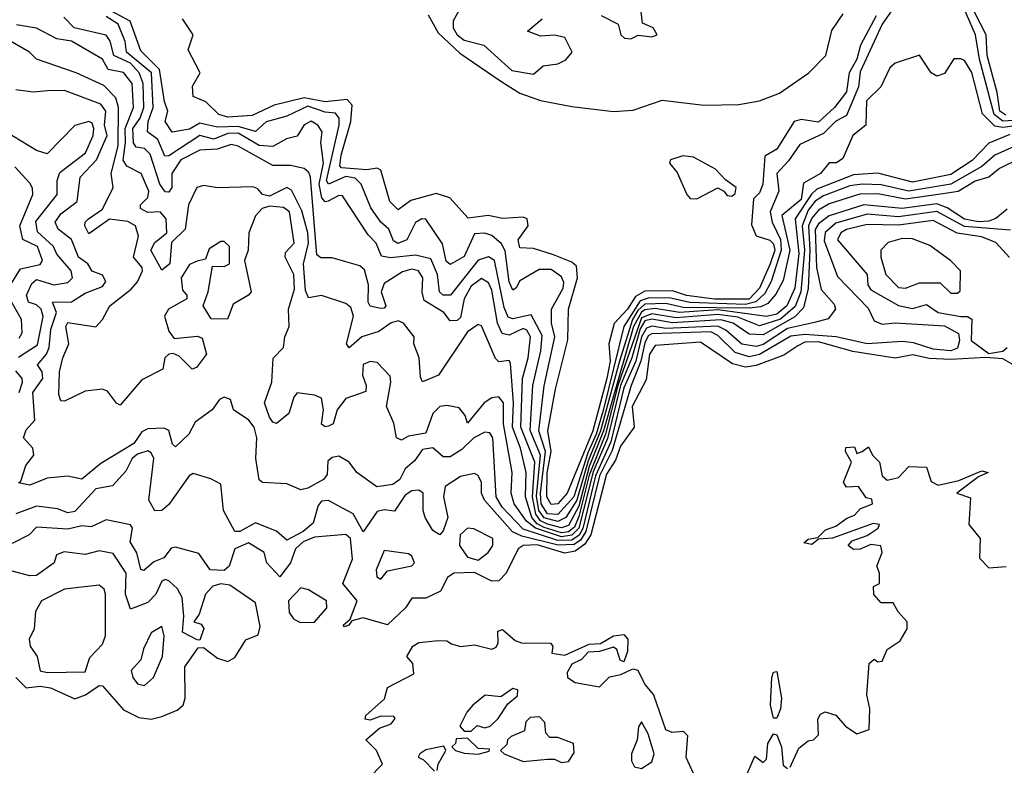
# Model space of a CAD drawing. Extents: x 2293830 to 2387798, y 66850 to 233222.
# Tile 188 of 192: x 2350416 to 2353249, y 226172 to 228318. Entities that reach past the tile are written whole.
import ezdxf

# ---------------------------------------------------------------- set-up
doc = ezdxf.new("R2010")
doc.units = 0

msp = doc.modelspace()

# ---------------------------------------------------------------- linework, layer by layer
at = {"layer": '0CON05XD'}
for points in [[(2351696.8, 228375), (2351663.8, 228315), (2351663.3, 228295), (2351675.3, 228275), (2351695, 228259.1), (2351751.4, 228245), (2351832.3, 228172.3), (2351895, 228161.2)], [(2352089.8, 228329.8), (2352138.1, 228305), (2352145.7, 228275), (2352156.7, 228265), (2352175, 228263.2), (2352196.2, 228273.8), (2352235, 228269.1), (2352250.8, 228275), (2352239.2, 228295), (2352207.9, 228307.9), (2352200.7, 228375)], [(2353305, 228030.2), (2353245, 228026.3), (2353219.9, 228045), (2353177.5, 228205), (2353166.8, 228275), (2353115, 228394.1)], [(2353253.7, 228043.7), (2353236.6, 228055), (2353228.5, 228108.5), (2353200, 228215), (2353197.1, 228275), (2353145, 228376.7)], [(2351965, 226894.4), (2351935, 226896), (2351917, 226925), (2351914.4, 226955), (2351929, 227075), (2351909.7, 227135), (2351925.7, 227264.3), (2351956.2, 227405), (2351946.2, 227445), (2351946.2, 227485), (2351980.2, 227545), (2351981.7, 227561.7), (2351975, 227578.5), (2351945, 227599.3), (2351910.7, 227599.3), (2351855, 227566.9), (2351845, 227546.7), (2351835, 227540), (2351825, 227564), (2351812.7, 227652.7), (2351802.8, 227672.8), (2351775, 227697.1), (2351755, 227704), (2351725, 227702), (2351695, 227636.2), (2351655, 227613.5), (2351643, 227623), (2351633.2, 227673.2), (2351585, 227743.8), (2351573.3, 227745), (2351555, 227734.3), (2351530.4, 227685), (2351504.4, 227674.4), (2351491.4, 227681.4), (2351478.5, 227715), (2351455, 227735.4), (2351426.6, 227776.6), (2351398.6, 227845), (2351382, 227862), (2351355, 227866.4), (2351305.2, 227845.2), (2351299.1, 227855), (2351335.2, 228015), (2351335.2, 228035), (2351325, 228049.2), (2351295, 228051.7), (2351245, 228069), (2351185, 228040.4), (2351125, 228023.8), (2351095, 227996), (2351045, 228010.8), (2350985, 228009.2), (2350935, 228020), (2350905, 228003), (2350855, 227994.5), (2350834.8, 228024.8), (2350842.3, 228055), (2350832.5, 228082.5), (2350818.7, 228175), (2350765, 228228.2), (2350733.9, 228313.9), (2350639.3, 228365)], [(2352925, 228343.8), (2352897.5, 228305), (2352835, 228167.7), (2352829.5, 228125), (2352795, 228042.7), (2352765, 228025.7), (2352729.3, 227990.7), (2352660.6, 227959.4), (2352628.5, 227911.5), (2352595, 227875.6), (2352600.8, 227825), (2352575.2, 227764.8), (2352580.9, 227735), (2352605.3, 227685.3), (2352607.2, 227655), (2352578.4, 227565), (2352560.1, 227529.9), (2352534.4, 227505.6), (2352505, 227498.7), (2352344, 227504), (2352285, 227517.7), (2352225, 227517), (2352201.5, 227508.5), (2352154.1, 227435), (2352095, 227193), (2352075, 227125), (2352051.3, 227071.3), (2352010.5, 226945), (2351965, 226894.4)], [(2351975, 226856), (2351935, 226865.9), (2351915, 226875.6), (2351901.1, 226895), (2351892.1, 226945), (2351898.8, 227045), (2351858.6, 227145), (2351862.9, 227285), (2351879.4, 227345), (2351885.9, 227405), (2351875.7, 227425), (2351865, 227429.1), (2351825, 227410), (2351804.2, 227415), (2351790.9, 227445), (2351775, 227539.2), (2351765, 227560.9), (2351745, 227573.3), (2351715, 227551.1), (2351695.2, 227515), (2351685, 227461.1), (2351675, 227452.1), (2351655, 227451.2), (2351636.7, 227475), (2351580.3, 227510.3), (2351574.1, 227534.1), (2351576.4, 227575), (2351563.8, 227595), (2351545, 227600.5), (2351517.3, 227592.7), (2351465, 227559.1), (2351456.2, 227535), (2351470, 227495), (2351465, 227487.5), (2351455, 227486.7), (2351425, 227494), (2351419.2, 227505), (2351420.2, 227555), (2351408.3, 227598.3), (2351395, 227609.5), (2351355, 227621.1), (2351315, 227633.1), (2351282.4, 227632.4), (2351270.9, 227640.9), (2351253.4, 227865), (2351248.7, 227878.7), (2351235, 227889.6), (2351195, 227898.8), (2351145, 227898.6), (2351045, 227954.5), (2351025, 227958.5), (2350984.2, 227945.8), (2350935, 227943), (2350879.6, 227915), (2350854, 227875), (2350854.5, 227835), (2350845, 227822.2), (2350835, 227823.1), (2350819.2, 227845), (2350791.5, 227931.5), (2350775, 227947.1), (2350751.5, 227951.5), (2350743.3, 227963.3), (2350741.5, 228005), (2350762.6, 228035), (2350773.3, 228065), (2350771.5, 228135), (2350759.8, 228165), (2350735, 228193.5), (2350687.4, 228215), (2350676.8, 228256.8), (2350665, 228273.6), (2350572.7, 228295), (2350543.4, 228325)], [(2351965, 226873.8), (2351925, 226884.6), (2351910.3, 226905), (2351903.4, 226946.6), (2351914.7, 227065), (2351884.6, 227135.4), (2351892.9, 227265), (2351915.9, 227365), (2351919.5, 227409.5), (2351888.4, 227468.4), (2351835, 227457), (2351821.7, 227461.7), (2351810.1, 227490.1), (2351782.5, 227625), (2351765, 227635.3), (2351735, 227625.8), (2351655.5, 227525), (2351635, 227525.3), (2351624.2, 227535), (2351618.6, 227585), (2351599.5, 227629.5), (2351555, 227640.6), (2351483, 227633), (2351457.4, 227637.4), (2351442.1, 227675), (2351419.1, 227699.1), (2351345, 227811.1), (2351335, 227812.5), (2351303.8, 227796.2), (2351295, 227793.5), (2351285.2, 227805.2), (2351278.4, 227845), (2351290.4, 227905), (2351283.1, 227965), (2351286.7, 227995), (2351274.5, 228015), (2351255, 228026.1), (2351235, 228015.5), (2351215, 227982.9), (2351183.8, 227975), (2351145, 227952.8), (2351105, 227955.8), (2351045, 227991.6), (2351015, 227990.3), (2350975, 227974), (2350935, 227984.4), (2350845, 227926), (2350833.6, 227925), (2350813.3, 227973.3), (2350783.9, 227995), (2350785.6, 228025), (2350800.4, 228065), (2350795.4, 228165), (2350723.9, 228225), (2350720.2, 228255), (2350700, 228305), (2350665, 228327.8)], [(2351945, 226923.2), (2351932.9, 226945), (2351933.6, 227013.6), (2351945.1, 227075), (2351936.2, 227135), (2351957.9, 227255), (2351993, 227397), (2351995.3, 227485), (2352021.3, 227575), (2352018.5, 227608.5), (2352005, 227620.6), (2351951.8, 227641.8), (2351895, 227660), (2351855, 227661.2), (2351850.3, 227685), (2351879.5, 227725), (2351876.4, 227745), (2351865, 227750), (2351805, 227746.1), (2351764.3, 227754.3), (2351706.9, 227746.9), (2351654.3, 227805), (2351615, 227817.8), (2351542.1, 227797.9), (2351505, 227770.9), (2351481.5, 227795), (2351455.8, 227885), (2351445, 227890.6), (2351415, 227885.8), (2351341.9, 227891.9), (2351337.3, 227897.3), (2351341.4, 227928.6), (2351369.5, 228025), (2351372.6, 228072.6), (2351358.6, 228088.6), (2351295, 228082.1), (2351235, 228093.4), (2351148.3, 228071.7), (2351085, 228042.5), (2351015, 228037.8), (2350989.4, 228045), (2350951.5, 228081.5), (2350915, 228096.7), (2350913.3, 228126.7), (2350936, 228165), (2350901.4, 228231.4), (2350915.3, 228275), (2350885, 228320.8)], [(2351591.7, 228331.7), (2351620.7, 228280.7), (2351682.3, 228222.3), (2351801.1, 228141.1), (2351855, 228106.6), (2351915, 228085.9), (2352005, 228068.1), (2352125, 228054.4), (2352181.8, 228058.2), (2352265, 228086.7), (2352385, 228072.5), (2352485, 228074.2), (2352545, 228084.6), (2352602.9, 228107.1), (2352686.5, 228165), (2352735.4, 228215), (2352752.6, 228287.4), (2352785.3, 228335)], [(2351895, 228161.2), (2351922, 228185), (2351965, 228191.4), (2351987.8, 228202.2), (2352005.7, 228225), (2351985, 228267.4), (2351955, 228274), (2351915, 228270.8), (2351877.5, 228285), (2351919.5, 228320.5)], [(2352880.5, 228329.5), (2352835.8, 228245), (2352824.8, 228205), (2352803.1, 228165), (2352795, 228110.4), (2352761.1, 228065), (2352715, 228022.9), (2352665, 228030.6), (2352645, 228025.3), (2352595, 227945.7), (2352560, 227925), (2352554.6, 227845), (2352545, 227820), (2352527.7, 227802.3), (2352522.1, 227727.9), (2352535, 227695.8), (2352575, 227683.4), (2352585, 227673.4), (2352589, 227655), (2352575.7, 227615.7), (2352545, 227545.8), (2352515, 227513.3), (2352415, 227513.3), (2352335, 227524.4), (2352295, 227537.8), (2352215, 227536.3), (2352188.2, 227521.8), (2352165, 227484.5), (2352126.6, 227443.4), (2352111.1, 227385), (2352115.6, 227335.6), (2352105.8, 227285), (2352065.8, 227135), (2351991.6, 226955), (2351965, 226924.8), (2351945, 226923.2)], [(2352005, 226834.3), (2351975, 226829.5), (2351900, 226855), (2351874.3, 226874.3), (2351839, 226925), (2351830.8, 226955), (2351833.5, 227015), (2351808.2, 227155), (2351808.8, 227215), (2351795, 227232.4), (2351775, 227230), (2351752.5, 227215), (2351705, 227156.7), (2351698.5, 227178.5), (2351681.2, 227201.2), (2351645, 227208.1), (2351625, 227204.5), (2351605, 227184.4), (2351585, 227128.4), (2351535, 227119.6), (2351515, 227107.5), (2351500.8, 227115), (2351493, 227157), (2351471.8, 227205), (2351484.4, 227275), (2351482.4, 227292.4), (2351445, 227331.1), (2351425, 227334.5), (2351405, 227325.5), (2351402.7, 227295), (2351413.6, 227265), (2351412.1, 227247.9), (2351355, 227227.6), (2351329.3, 227195), (2351317.8, 227155), (2351305, 227148.1), (2351295, 227146), (2351284.2, 227154.2), (2351290.8, 227195), (2351285, 227229.2), (2351265, 227237.8), (2351215, 227244.3), (2351205, 227231.2), (2351190.4, 227185), (2351155, 227155.5), (2351145, 227159.4), (2351135, 227174.4), (2351120.5, 227215), (2351142, 227275), (2351145.9, 227344.1), (2351175.1, 227374.9), (2351179, 227405), (2351191.5, 227435), (2351189.6, 227485), (2351207.2, 227542.8), (2351204.8, 227585), (2351180.5, 227635), (2351181.5, 227648.5), (2351206.4, 227675), (2351192.2, 227765), (2351175, 227778), (2351135, 227781), (2351113.6, 227775), (2351095, 227753.2), (2351075.7, 227705), (2351073.6, 227655), (2351063.1, 227625), (2351082.1, 227535), (2351074.6, 227525), (2351030.3, 227499.7), (2351013.8, 227456.2), (2350967, 227457), (2350944, 227495), (2350958.8, 227535), (2350971.1, 227608.9), (2351005, 227607.3), (2351019.5, 227615), (2351020, 227665), (2351005, 227680), (2350995, 227679.4), (2350961.7, 227658.3), (2350950.8, 227629.2), (2350927.3, 227622.7), (2350905, 227613.5), (2350880.6, 227575), (2350885, 227540), (2350897.5, 227525), (2350897.5, 227515), (2350844.5, 227485), (2350833.2, 227465), (2350845, 227421.4), (2350860.7, 227400.7), (2350927.5, 227407.5), (2350941.7, 227401.7), (2350953.5, 227355), (2350925, 227316.9), (2350912.1, 227312.1), (2350875, 227350), (2350857.7, 227357.7), (2350845.8, 227355.8), (2350833.8, 227345), (2350828, 227312), (2350768.1, 227281.9), (2350705, 227208.8), (2350695, 227214), (2350669.4, 227249.4), (2350655, 227254.4), (2350605, 227248.6), (2350545, 227220), (2350535, 227220.8), (2350529.3, 227239.3), (2350531.2, 227305), (2350540, 227345), (2350557.7, 227385), (2350548.7, 227435), (2350555, 227446.4), (2350635, 227434.5), (2350654.3, 227455), (2350675.3, 227494.7), (2350737, 227543), (2350755, 227564), (2350769.5, 227595), (2350768.5, 227605), (2350744.2, 227635), (2350757.7, 227695), (2350749.4, 227725), (2350727.3, 227737.3), (2350675, 227744.2), (2350615, 227701.4), (2350603.8, 227725), (2350604.5, 227735), (2350614.5, 227745), (2350655, 227773.2), (2350685.6, 227835), (2350679.3, 227875), (2350699.4, 227955), (2350700.4, 228065), (2350693.1, 228093.1), (2350658.6, 228128.6), (2350579.2, 228165), (2350464.6, 228204.6), (2350444.2, 228225), (2350338.8, 228285)], [(2351975, 226841.5), (2351925, 226856.5), (2351905, 226867.1), (2351889.6, 226885), (2351871.6, 226945), (2351873.3, 227015), (2351857.1, 227085), (2351834.2, 227145), (2351837.5, 227215), (2351828.9, 227328.9), (2351825, 227337.5), (2351795, 227333.8), (2351785, 227342.5), (2351745, 227436.7), (2351735, 227441.2), (2351705, 227419.5), (2351621.1, 227295), (2351575, 227276.2), (2351569.1, 227289.1), (2351565.2, 227345.2), (2351550.5, 227385), (2351551.2, 227405), (2351520.3, 227445), (2351505, 227451), (2351485, 227445.6), (2351449.6, 227420.4), (2351400.6, 227405), (2351363.8, 227373.8), (2351356.7, 227385), (2351376.3, 227465), (2351369.4, 227489.4), (2351355, 227501.1), (2351285, 227524.6), (2351247.6, 227517.6), (2351238.6, 227538.6), (2351232.8, 227615), (2351247.5, 227675), (2351245.7, 227705), (2351228.2, 227768.2), (2351197.9, 227827.9), (2351185, 227835.5), (2351135, 227810.5), (2351114.8, 227814.8), (2351101.3, 227831.3), (2351086.8, 227836.8), (2350985.8, 227834.2), (2350945, 227841.1), (2350925.8, 227835), (2350901.8, 227785), (2350892.2, 227715), (2350853.1, 227676.9), (2350848.2, 227615), (2350825, 227597.5), (2350793.6, 227655), (2350805, 227677.3), (2350840, 227705), (2350837.3, 227745), (2350820, 227765), (2350785, 227763), (2350763.5, 227775), (2350764.3, 227785), (2350785, 227806), (2350788, 227825), (2350765.8, 227875.8), (2350725, 227896.9), (2350713.9, 227913.9), (2350721.2, 227965), (2350719.4, 228005), (2350743.5, 228065), (2350739.8, 228135), (2350715, 228166.5), (2350671.2, 228175), (2350655, 228204.4), (2350565, 228256.4), (2350522.7, 228262.8), (2350465, 228294), (2350406.7, 228303.3)], [(2353325, 228018.4), (2353245, 228008), (2353221.7, 228011.7), (2353186.9, 228046.9), (2353156.2, 228166.2), (2353135, 228200.8), (2353124.1, 228205.9), (2353104.5, 228205.5), (2353076.9, 228163.1), (2353055, 228155.7), (2353039.2, 228165), (2353005, 228216), (2352935, 228193.3), (2352920, 228180), (2352894.2, 228125), (2352853.1, 228085), (2352850.8, 228015), (2352813.1, 227985), (2352785, 227918.6), (2352766.4, 227906.4), (2352745, 227906.2), (2352720.6, 227875), (2352671.9, 227848.1), (2352665, 227800.6), (2352609.6, 227755), (2352632, 227655), (2352612.9, 227567.1), (2352591.8, 227528.2), (2352568.6, 227501.4), (2352548.5, 227491.5), (2352515, 227487.9), (2352325, 227489.8), (2352275, 227501.7), (2352215, 227499.2), (2352195, 227480.8), (2352179.2, 227455), (2352142.2, 227335), (2352087.6, 227135), (2352051.9, 227048.1), (2352019.6, 226935), (2351987.9, 226885), (2351965, 226873.8)], [(2353257.3, 227772.7), (2353225, 227746), (2353205, 227738.3), (2353175, 227736.7), (2353135, 227744), (2353085, 227777), (2353055, 227788.6), (2352955, 227774.7), (2352845, 227785.4), (2352745, 227753.2), (2352715, 227730.6), (2352705.5, 227714.5), (2352709.1, 227605), (2352722, 227542), (2352759.6, 227499.6), (2352763.6, 227485), (2352742.9, 227457.1), (2352703.4, 227446.6), (2352625, 227428.9), (2352555, 227383.3), (2352535, 227377.1), (2352493.8, 227383.8), (2352448.5, 227425), (2352425, 227436.3), (2352275, 227429.1), (2352235, 227436.2), (2352219.8, 227430.2), (2352205.4, 227405), (2352188.9, 227335), (2352155, 227258.4), (2352116.8, 227103.2), (2352073.2, 227005), (2352036.6, 226853.4), (2352025.8, 226834.2), (2352005, 226819.9), (2351965, 226819.2), (2351865, 226851.6), (2351804.8, 226915), (2351786.8, 226945), (2351777.6, 227115), (2351769, 227129), (2351755, 227131.1), (2351723.2, 227115), (2351688.7, 227081.3), (2351655, 227059.6), (2351635, 227060), (2351605, 227085.4), (2351575, 227081.1), (2351552, 227048), (2351525.8, 227025), (2351510, 226995), (2351489.9, 226980.1), (2351444, 226974), (2351386.7, 227015), (2351363.8, 227045), (2351335, 227062.2), (2351315, 227057.7), (2351302.7, 227047.3), (2351301.4, 227008.6), (2351290, 226995), (2351245, 226969.4), (2351225.4, 226965.4), (2351185, 226982.5), (2351115, 226986), (2351105, 226993.3), (2351095.9, 227055), (2351098.2, 227115), (2351091.2, 227145), (2351075.4, 227165.4), (2351031.4, 227195), (2351023.3, 227225), (2351005, 227231.4), (2350991.1, 227225), (2350970, 227195), (2350920.7, 227159.3), (2350903.1, 227125), (2350865, 227088.8), (2350856, 227096), (2350845, 227136), (2350832.1, 227142.1), (2350785, 227140.4), (2350768, 227132), (2350745, 227098.4), (2350649.4, 227040.6), (2350595, 226996), (2350555, 227004.2), (2350495, 226998.5), (2350445, 226978.1), (2350412.5, 226985), (2350419.7, 226990.3), (2350434.2, 227035), (2350456.9, 227065), (2350454.4, 227084.4), (2350426.9, 227115), (2350435, 227137.5), (2350459.4, 227165), (2350454.2, 227245), (2350482.5, 227285), (2350480.9, 227305), (2350467.7, 227325), (2350493.7, 227355), (2350501.2, 227375), (2350506.1, 227426.1), (2350521.8, 227475), (2350510.9, 227505), (2350565, 227506.4), (2350605, 227531), (2350655, 227550.4), (2350664.5, 227565), (2350655, 227583.1), (2350625, 227594.5), (2350612.5, 227615), (2350585.3, 227635), (2350565.5, 227685.5), (2350526.8, 227715), (2350518.1, 227735), (2350535, 227759.7), (2350581.8, 227795), (2350590, 227865), (2350637.2, 227915), (2350667.7, 227985), (2350660.7, 228015), (2350664.4, 228055), (2350650, 228075), (2350545.5, 228114.5), (2350496.3, 228113.7), (2350455, 228110), (2350405, 228116.5)], [(2350412.9, 227347.1), (2350468, 227382), (2350484.1, 227464.1), (2350478.1, 227485), (2350465, 227497.1), (2350442.1, 227505), (2350436.3, 227525), (2350451.5, 227558.5), (2350465, 227570.5), (2350515, 227555.4), (2350555, 227562.1), (2350567.9, 227575), (2350564.6, 227595), (2350523.6, 227643.6), (2350513.5, 227665), (2350467.7, 227707.7), (2350462.3, 227737.7), (2350523.8, 227815), (2350523.9, 227855), (2350532, 227878), (2350605.2, 227935), (2350627.4, 227985), (2350629.7, 228005), (2350625, 228020.8), (2350615, 228025.6), (2350575, 228014), (2350495, 227932), (2350465, 227941.5), (2350376.2, 227995)], [(2353265, 227988.2), (2353205, 227963), (2353157.1, 227912.9), (2353095, 227872.5), (2352985, 227850.7), (2352885, 227876.6), (2352815, 227871.9), (2352709.6, 227830.4), (2352694.1, 227815.9), (2352647.4, 227745), (2352658.2, 227645), (2352646.3, 227545), (2352624, 227495), (2352595, 227470.5), (2352565, 227463.4), (2352425, 227483.1), (2352315, 227474.9), (2352245, 227486.7), (2352215, 227483.3), (2352205, 227476.3), (2352182.1, 227435), (2352096.1, 227135), (2352055, 227032.4), (2352025, 226918.2), (2351995, 226862.5), (2351975, 226856)], [(2353325, 227974), (2353221.8, 227928.2), (2353184.4, 227895.6), (2353095, 227845.1), (2352975, 227824.9), (2352895, 227843.2), (2352840, 227845), (2352805, 227840), (2352728.7, 227811.3), (2352705, 227796.1), (2352685, 227770), (2352667.5, 227725), (2352674.6, 227655), (2352664.1, 227535), (2352647.1, 227492.9), (2352605, 227456.5), (2352545, 227436.9), (2352482.3, 227462.3), (2352425, 227470), (2352305, 227460.4), (2352235, 227471.7), (2352205, 227460), (2352137.1, 227265), (2352101.9, 227125), (2352055, 227007.6), (2352025, 226888.1), (2352012.7, 226857.3), (2351995, 226844.1), (2351975, 226841.5)], [(2353339.4, 227940.6), (2353235, 227890), (2353204.8, 227865.2), (2353165, 227853.3), (2353116.7, 227823.3), (2353072.8, 227817.2), (2352965, 227801.5), (2352885, 227816.5), (2352833.6, 227816.4), (2352745, 227788.2), (2352715, 227769.7), (2352695, 227747.3), (2352685.6, 227724.4), (2352689.4, 227655), (2352685.1, 227544.9), (2352671.5, 227488.5), (2352646.7, 227463.3), (2352555, 227410.8), (2352515, 227412.7), (2352469.2, 227445), (2352433.9, 227453.9), (2352295, 227445.5), (2352235, 227456.3), (2352215, 227451.4), (2352201.3, 227428.7), (2352178, 227345), (2352145.3, 227265), (2352107.6, 227112.4), (2352066.6, 227016.6), (2352025.4, 226855), (2352005, 226834.3)], [(2352365, 227802.5), (2352425, 227833.8), (2352442.5, 227825), (2352451.7, 227811.7), (2352465, 227810), (2352475, 227817.5), (2352478, 227835), (2352446.8, 227856.8), (2352418, 227888), (2352355, 227922.5), (2352324.1, 227925.9), (2352288.8, 227915), (2352286.2, 227905), (2352308.3, 227878.3), (2352336.2, 227815), (2352345, 227803.8), (2352365, 227802.5)], [(2350383.7, 227545), (2350418.8, 227601.2), (2350475, 227613.4), (2350482.3, 227625), (2350467.2, 227665), (2350425.2, 227685.2), (2350416.3, 227725), (2350454.5, 227815), (2350453.6, 227833.6), (2350445, 227848), (2350401.9, 227895)], [(2353267.3, 227712.7), (2353135, 227722.9), (2353055, 227765.7), (2352945, 227750.8), (2352855, 227758.2), (2352765, 227732.9), (2352734.1, 227705.9), (2352731.2, 227681.2)], [(2353263.8, 227633.8), (2353225, 227676.5), (2353183.5, 227693.5), (2353113.9, 227703.9), (2353045, 227740.2), (2352945, 227726.4), (2352855, 227728.4), (2352795, 227714.3), (2352778.7, 227705), (2352769.2, 227685), (2352854.7, 227585), (2352857, 227555), (2352865, 227540.6), (2352945, 227495.3), (2352985, 227486.7), (2353025, 227498.2), (2353058.6, 227475), (2353124.1, 227464.1)], [(2353115, 227530.8), (2353122.3, 227537.7), (2353122.9, 227595), (2353095, 227624.2), (2353035, 227668.5), (2352985, 227687.7), (2352955, 227688.5), (2352915, 227677.3), (2352893.9, 227655), (2352894, 227635), (2352908.8, 227585), (2352945, 227547.5), (2352965, 227545.3), (2353005, 227560.3), (2353065, 227560.9), (2353095, 227531.5), (2353115, 227530.8)], [(2352731.2, 227681.2), (2352769, 227579), (2352857.6, 227487.6), (2352875, 227451.1), (2352898.1, 227441.9), (2352935, 227445.3), (2353077, 227437), (2353117.6, 227415), (2353120.6, 227395), (2353115, 227372.5), (2353095, 227365.2), (2353045, 227370.3), (2352988.4, 227388.4), (2352955, 227391.7), (2352855, 227385.2), (2352765.3, 227405.3), (2352675, 227412.5), (2352635, 227407.5), (2352545, 227354.6), (2352515, 227348.1), (2352475, 227359.8), (2352425, 227409.6), (2352405, 227419.3), (2352235, 227413.5), (2352225, 227408), (2352215, 227387.6), (2352203.5, 227335), (2352175.9, 227265), (2352121.4, 227078.6), (2352084.9, 227004.9), (2352045.3, 226844.7), (2352029.7, 226820.3), (2352012.1, 226807.9), (2351966, 226806), (2351861.5, 226831.5), (2351834.2, 226844.2), (2351753.3, 226935), (2351745.2, 226955), (2351745, 226985.7), (2351735, 227005.8), (2351725, 227011.9), (2351685, 227002.9), (2351640.4, 226975), (2351635.4, 226945), (2351648.4, 226885), (2351635, 226846.9), (2351625, 226835.6), (2351605, 226848.2), (2351583.2, 226885), (2351577, 226905), (2351576.9, 226955), (2351565, 226963.9), (2351545, 226962.4), (2351525, 226950), (2351495, 226903.1), (2351465, 226907.5), (2351445, 226902.3), (2351405, 226843.8), (2351375.7, 226895.7), (2351335, 226918.1), (2351305, 226934), (2351285, 226932.5), (2351275, 226920), (2351260.6, 226869.4), (2351232, 226845), (2351185, 226820), (2351155, 226845.5), (2351095, 226870.4), (2351049.4, 226845), (2351035, 226844.7), (2351003.1, 226905), (2350995, 226980.8), (2350966.4, 226996.4), (2350915, 227012.2), (2350904.3, 227005.7), (2350845, 226922.4), (2350825, 226905.9), (2350805, 226904.5), (2350788, 226935), (2350802.4, 227055), (2350795, 227071.8), (2350785, 227077.5), (2350755, 227067.3), (2350739.7, 227055), (2350721.5, 227018.5), (2350683.7, 226976.3), (2350635, 226968.2), (2350575, 226902.9), (2350555, 226898.8), (2350525, 226910.2), (2350465, 226918.4), (2350405, 226896.2)], [(2350415, 227401.2), (2350423.5, 227416.5), (2350421.7, 227455), (2350388.1, 227515)], [(2353124.1, 227464.1), (2353143.6, 227463.6), (2353156.1, 227456.1), (2353153.5, 227395), (2353205, 227357.8), (2353245, 227364.5), (2353257.5, 227375)], [(2353285, 227319.3), (2353245, 227341.6), (2353196.1, 227346.1), (2353095, 227339.7), (2353033, 227343), (2352986.4, 227353.6), (2352935, 227344.4), (2352813.2, 227363.2), (2352715, 227390.6), (2352675, 227390), (2352655, 227379.7), (2352615, 227352.6), (2352535, 227322.8), (2352505, 227318.5), (2352467.3, 227327.3), (2352375, 227390), (2352245, 227380.4), (2352228.8, 227355), (2352218.8, 227281.2), (2352178.3, 227205), (2352184.1, 227145), (2352145, 227090.9), (2352130.1, 227049.9), (2352105, 227009.7), (2352059.9, 226835), (2352041.9, 226808.1), (2352015, 226788.6), (2351985, 226782.9), (2351905, 226806.2), (2351865.1, 226804.9), (2351850.4, 226795), (2351816.3, 226725), (2351795, 226703.1), (2351775, 226702.3), (2351725, 226726.8), (2351665, 226725.3), (2351647.6, 226712.4), (2351626.7, 226673.3), (2351585, 226653), (2351545, 226652.9), (2351526.4, 226625), (2351475, 226576.2), (2351405, 226596.6), (2351371.7, 226588.3), (2351363.3, 226575), (2351350.8, 226570.8), (2351346.7, 226575), (2351367, 226593), (2351387.7, 226645), (2351346.2, 226695), (2351373.8, 226765), (2351367.7, 226825), (2351355, 226836.1), (2351265, 226829.1), (2351231.6, 226815), (2351209.6, 226795), (2351195.9, 226755), (2351165, 226714.2), (2351127.5, 226755), (2351120, 226785), (2351075, 226812.4), (2351035.4, 226795), (2351018.9, 226745), (2351005, 226733), (2350964.4, 226734.4), (2350931.9, 226781.9), (2350865, 226800), (2350852.6, 226797.4), (2350830.7, 226769.3), (2350802.7, 226757.3), (2350773, 226733), (2350765, 226735.6), (2350753.5, 226783.5), (2350733.7, 226815), (2350741.1, 226855), (2350735, 226864.2), (2350665, 226878.8), (2350621.5, 226858.5), (2350595, 226860.9), (2350555, 226852.2), (2350465, 226857.1), (2350443.3, 226835), (2350395, 226810)], [(2350414.6, 227245), (2350424.6, 227275), (2350423.8, 227285), (2350405, 227307.8)], [(2352633, 226167), (2352658.3, 226221.7), (2352685, 226242.5), (2352700, 226245), (2352715, 226260), (2352712.5, 226305), (2352720.7, 226319.3), (2352733.6, 226326.4), (2352765, 226316.7), (2352792.5, 226285), (2352825, 226262.5), (2352860, 226275), (2352862.5, 226335), (2352853.3, 226375), (2352860, 226465), (2352875, 226477.5), (2352885, 226470), (2352898.3, 226471.7), (2352912.5, 226505), (2352949.3, 226530.7), (2352970, 226565), (2352970, 226585), (2352943.6, 226613.6), (2352929.3, 226639.3), (2352895, 226640), (2352873.6, 226663.6), (2352873, 226687), (2352890, 226695), (2352890, 226725), (2352882.5, 226745), (2352898, 226785), (2352894, 226804), (2352865, 226808), (2352835, 226793.8), (2352815, 226793.3), (2352800, 226805), (2352811.7, 226818.3), (2352855, 226833.3), (2352886.7, 226855), (2352890, 226865), (2352871.7, 226868.3), (2352755, 226826.2), (2352715, 226822.5), (2352695, 226807.5), (2352672.5, 226812.5), (2352685, 226822.5), (2352712.5, 226827.5), (2352735, 226850), (2352765, 226860), (2352796.4, 226883.6), (2352818.3, 226891.7), (2352835, 226910), (2352870, 226925), (2352868.3, 226938.3), (2352851.7, 226941.7), (2352830, 226975), (2352795, 226972.5), (2352787, 226987), (2352810, 227045), (2352792.5, 227075), (2352793, 227087), (2352818.3, 227088.3), (2352825, 227070), (2352840, 227075), (2352858.3, 227088.3), (2352870, 227065), (2352890, 227045), (2352897.5, 227005), (2352912.5, 226992.5), (2352945, 227000), (2352975, 227032.5), (2353025, 227030), (2353039.2, 226989.2), (2353058.8, 226978.8), (2353118, 226992), (2353185, 227020), (2353202.5, 227015), (2353175, 227002.5), (2353112.5, 226955), (2353151.7, 226941.7), (2353147.5, 226865), (2353180, 226825), (2353178.3, 226768.3), (2353205, 226740), (2353255, 226743.8)], [(2351735, 226762.5), (2351764, 226785), (2351777.5, 226805), (2351777.5, 226825), (2351722.5, 226852.5), (2351705, 226854.4), (2351683.8, 226835), (2351682.1, 226805), (2351705, 226771.1), (2351735, 226762.5)], [(2350795, 226305.3), (2350825, 226312.8), (2350869.2, 226330.8), (2350887.1, 226345), (2350892.3, 226365), (2350891.4, 226455), (2350930, 226510), (2350945, 226511.4), (2350985, 226480), (2351015, 226471.1), (2351035, 226482.2), (2351066.6, 226533.4), (2351102.5, 226547.5), (2351108, 226572), (2351095, 226640), (2351020.6, 226690.6), (2350995, 226694.3), (2350972, 226688), (2350951.2, 226665), (2350932.8, 226607.2), (2350917.5, 226585), (2350938.3, 226578.3), (2350946.1, 226566.1), (2350935, 226532.5), (2350926.7, 226533.3), (2350884.3, 226555), (2350888.9, 226601.1), (2350884.1, 226655), (2350870.4, 226680.4), (2350845, 226702.9), (2350835, 226706.9), (2350825, 226702.5), (2350808.1, 226665), (2350785, 226640.9), (2350735, 226621.2), (2350721, 226665), (2350722.7, 226725), (2350685, 226781.9), (2350645, 226789.3), (2350605, 226778.9), (2350543.8, 226786.2), (2350522.6, 226777.4), (2350515.3, 226754.7), (2350465, 226718.5), (2350445, 226717.5), (2350395, 226730.6)], [(2351455, 226708), (2351475, 226731.4), (2351545, 226745.8), (2351551.9, 226755), (2351545, 226774), (2351535, 226780.8), (2351465, 226790.6), (2351442.1, 226735), (2351443.6, 226715), (2351455, 226708)], [(2350495, 226438.7), (2350605, 226440.6), (2350618.1, 226481.9), (2350655, 226520.7), (2350663, 226545), (2350663.5, 226665), (2350659.2, 226679.2), (2350645, 226690.5), (2350545, 226679.4), (2350479.5, 226645), (2350462.2, 226615), (2350457.5, 226565), (2350443.9, 226535), (2350446.7, 226515), (2350466.1, 226485), (2350475, 226443.8), (2350495, 226438.7)], [(2351222.9, 226582.9), (2351265, 226584.2), (2351300, 226625), (2351299.4, 226645), (2351247.4, 226677.4), (2351225, 226682.5), (2351189.8, 226645), (2351191.4, 226611.4), (2351203.7, 226593.7), (2351222.9, 226582.9)], [(2350775, 226401.4), (2350801.4, 226425), (2350826.8, 226485), (2350832.2, 226545), (2350825, 226571.4), (2350795, 226552.9), (2350772.7, 226507.3), (2350764.8, 226475.2), (2350737.1, 226445), (2350741.8, 226425), (2350755, 226406.9), (2350775, 226401.4)], [(2351421.2, 226135), (2351460, 226175), (2351442.5, 226215), (2351412.5, 226245), (2351451.1, 226278.9), (2351485, 226291.2), (2351497, 226307), (2351492.5, 226312.5), (2351455, 226313.8), (2351425, 226302), (2351410, 226305), (2351412.5, 226315), (2351466.4, 226363.6), (2351474.4, 226395.6), (2351550, 226435), (2351547.5, 226465), (2351530, 226485), (2351547.8, 226515), (2351565, 226525.9), (2351620.9, 226530.9), (2351645, 226530), (2351658.3, 226521.7), (2351685, 226514.2), (2351725, 226518.8), (2351775, 226506.2), (2351787.7, 226512.3), (2351793.3, 226525), (2351791.7, 226558.3), (2351805, 226562.5), (2351841.7, 226531.7), (2351860, 226525), (2351943.3, 226523.3), (2351950, 226515), (2351947.5, 226495), (2351985, 226489.2), (2352055, 226520.8), (2352087, 226523), (2352125, 226544.4), (2352155, 226548.6), (2352165.7, 226535), (2352165, 226500), (2352155, 226470), (2352144.2, 226474.2), (2352134.2, 226505), (2352125, 226511.9), (2352085, 226499.4), (2352052.3, 226497.7), (2352033.1, 226476.9), (2352005, 226463.3), (2351991.2, 226438.8), (2351992, 226425), (2352015, 226410), (2352085, 226397.5), (2352113, 226427), (2352146.4, 226433.6), (2352180, 226450), (2352195, 226446), (2352214.6, 226404.6), (2352240, 226375), (2352274.2, 226275), (2352292.5, 226267.5), (2352325, 226270), (2352337.5, 226257.5), (2352333.3, 226195), (2352355, 226147.5)], [(2352595, 226307.5), (2352585, 226307.5), (2352576.7, 226345), (2352580.6, 226425), (2352585, 226440), (2352595, 226442.5), (2352608.1, 226365), (2352605.6, 226335), (2352595, 226307.5)], [(2350404.8, 226424.8), (2350434.8, 226394.8), (2350475, 226400.2), (2350505.2, 226395.2), (2350575, 226363.3), (2350605.5, 226374.5), (2350645, 226401.5), (2350655, 226400.5), (2350715, 226331.5), (2350759.5, 226309.5), (2350795, 226305.3)], [(2351715, 226270), (2351733, 226287), (2351755, 226280), (2351770, 226285), (2351793, 226307), (2351820.7, 226349.3), (2351848.3, 226371.7), (2351849.2, 226389.2), (2351835, 226393.3), (2351800.7, 226369.3), (2351756, 226374), (2351720, 226345), (2351702.5, 226325), (2351682.5, 226285), (2351695, 226270), (2351715, 226270)], [(2351975, 226180), (2351995, 226183.3), (2352011.7, 226208.3), (2352010, 226235), (2351965, 226252.5), (2351941.7, 226251.7), (2351930, 226265), (2351927.5, 226295), (2351911.7, 226311.7), (2351885, 226310), (2351873, 226297), (2351868.3, 226271.7), (2351830, 226255), (2351820, 226245), (2351818.3, 226231.7), (2351800, 226215), (2351810, 226205), (2351865, 226182.9), (2351935, 226190), (2351955, 226190), (2351975, 226180)], [(2352205, 226163.3), (2352235, 226182.5), (2352242, 226205), (2352225, 226262.5), (2352205, 226296.7), (2352197, 226283), (2352193.3, 226245), (2352176.7, 226205), (2352176.7, 226185), (2352185, 226167.5), (2352205, 226163.3)], [(2351735, 226203.8), (2351767, 226213), (2351768.3, 226218.3), (2351735, 226220), (2351705, 226250), (2351671.7, 226248.3), (2351670, 226235), (2351660, 226225), (2351670, 226215), (2351695, 226206.7), (2351735, 226203.8)], [(2352500, 226125), (2352531.7, 226198.3), (2352555, 226180), (2352565, 226190), (2352569.2, 226235), (2352585, 226262.5), (2352595, 226260), (2352608.1, 226225), (2352612.7, 226172.7), (2352625, 226162.5)], [(2351617.5, 226157.5), (2351620, 226175), (2351642.5, 226215), (2351637, 226227), (2351585, 226216.2), (2351567.5, 226205), (2351562.5, 226195), (2351577.7, 226187.7), (2351610, 226155)]]:
    msp.add_lwpolyline(points, dxfattribs=at)

doc.saveas('drawing.dxf')
